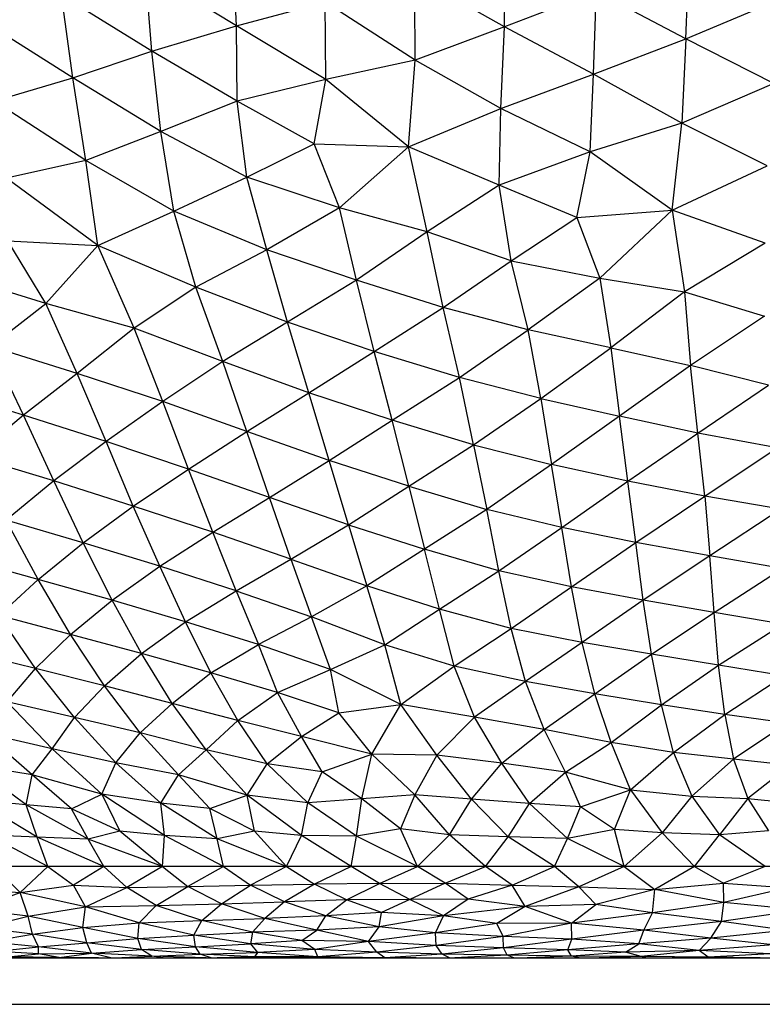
# Paper-space layout '_Posterior' of a CAD drawing. Header units: millimetres. Extents: x -187 to 213, y -209 to 424.
# Tile 3 of 26: x -19 to 13, y -209 to -167. Entities that reach past the tile are written whole.
import ezdxf

# ---------------------------------------------------------------- set-up
doc = ezdxf.new("R2010")
doc.units = ezdxf.units.MM

psp = doc.layouts.new('_Posterior')

# ---------------------------------------------------------------- linework, layer by layer
at = {"color": 7, "linetype": 'Continuous', "lineweight": 25}
for p, q in [((-9.366, -166.999), (-9.53, -163.566)), ((2.188, -167.05), (2.219, -163.439)), ((10.005, -167.562), (10.142, -163.909)), ((-9.366, -166.999), (-13.307, -164.617)), ((-13.025, -168.087), (-13.307, -164.617)), ((2.188, -167.05), (-1.683, -164.859)), ((-1.672, -168.483), (-1.683, -164.859)), ((-13.025, -168.087), (-16.916, -165.679)), ((-16.427, -169.24), (-16.916, -165.679)), ((6.14, -165.53), (2.188, -167.05)), ((6.026, -169.085), (6.14, -165.53)), ((10.005, -167.562), (6.14, -165.53)), ((10.005, -167.562), (14.003, -165.866)), ((-9.366, -166.999), (-5.544, -165.976)), ((-1.672, -168.483), (-5.544, -165.976)), ((-5.525, -169.312), (-5.544, -165.976)), ((-16.427, -169.24), (-20.402, -166.736)), ((-13.025, -168.087), (-9.366, -166.999)), ((-5.525, -169.312), (-9.366, -166.999)), ((-9.336, -170.247), (-9.366, -166.999)), ((2.188, -167.05), (-1.672, -168.483)), ((2.028, -170.57), (2.188, -167.05)), ((6.026, -169.085), (2.188, -167.05)), ((6.026, -169.085), (10.005, -167.562)), ((10.005, -167.562), (9.825, -171.196)), ((13.793, -169.489), (10.005, -167.562)), ((-16.427, -169.24), (-13.025, -168.087)), ((-9.336, -170.247), (-13.025, -168.087)), ((-12.635, -171.552), (-13.025, -168.087)), ((-1.672, -168.483), (-5.525, -169.312)), ((-1.962, -172.217), (-1.672, -168.483)), ((2.028, -170.57), (-1.672, -168.483)), ((-19.822, -170.242), (-16.427, -169.24)), ((-12.635, -171.552), (-16.427, -169.24)), ((-15.859, -172.805), (-16.427, -169.24)), ((2.028, -170.57), (6.026, -169.085)), ((5.87, -172.434), (6.026, -169.085)), ((9.825, -171.196), (6.026, -169.085)), ((-5.525, -169.312), (-9.336, -170.247)), ((-6.025, -172.086), (-5.525, -169.312)), ((-1.962, -172.217), (-5.525, -169.312)), ((13.793, -169.489), (9.825, -171.196)), ((-15.859, -172.805), (-19.822, -170.242)), ((-9.336, -170.247), (-12.635, -171.552)), ((-6.025, -172.086), (-9.336, -170.247)), ((-8.931, -173.527), (-9.336, -170.247)), ((-1.962, -172.217), (2.028, -170.57)), ((1.948, -173.864), (2.028, -170.57)), ((5.87, -172.434), (2.028, -170.57)), ((9.825, -171.196), (5.87, -172.434)), ((9.406, -174.94), (9.825, -171.196)), ((13.51, -173.038), (9.825, -171.196)), ((-12.635, -171.552), (-15.859, -172.805)), ((-8.931, -173.527), (-12.635, -171.552)), ((-12.067, -174.99), (-12.635, -171.552)), ((-8.931, -173.527), (-6.025, -172.086)), ((-6.025, -172.086), (-1.962, -172.217)), ((-4.937, -174.845), (-6.025, -172.086)), ((-1.962, -172.217), (-4.937, -174.845)), ((1.948, -173.864), (-1.962, -172.217)), ((-1.149, -175.873), (-1.962, -172.217)), ((5.87, -172.434), (1.948, -173.864)), ((5.305, -175.257), (5.87, -172.434)), ((9.406, -174.94), (5.87, -172.434)), ((-15.859, -172.805), (-19.281, -173.559)), ((-12.067, -174.99), (-15.859, -172.805)), ((-15.348, -176.47), (-15.859, -172.805)), ((9.406, -174.94), (13.51, -173.038)), ((-15.348, -176.47), (-19.281, -173.559)), ((-12.067, -174.99), (-8.931, -173.527)), ((-4.937, -174.845), (-8.931, -173.527)), ((-8.065, -176.655), (-8.931, -173.527)), ((1.948, -173.864), (-1.149, -175.873)), ((5.305, -175.257), (1.948, -173.864)), ((2.463, -177.122), (1.948, -173.864)), ((-15.348, -176.47), (-12.067, -174.99)), ((-8.065, -176.655), (-12.067, -174.99)), ((-11.125, -178.263), (-12.067, -174.99)), ((-4.937, -174.845), (-8.065, -176.655)), ((-1.149, -175.873), (-4.937, -174.845)), ((-4.201, -177.959), (-4.937, -174.845)), ((5.305, -175.257), (9.406, -174.94)), ((9.406, -174.94), (6.297, -177.869)), ((13.423, -176.371), (9.406, -174.94)), ((9.406, -174.94), (9.94, -178.466)), ((2.463, -177.122), (5.305, -175.257)), ((5.305, -175.257), (6.297, -177.869)), ((-1.149, -175.873), (-4.201, -177.959)), ((2.463, -177.122), (-1.149, -175.873)), ((-0.455, -179.135), (-1.149, -175.873)), ((-19.227, -176.271), (-15.348, -176.47)), ((-17.595, -178.968), (-19.227, -176.271)), ((-17.595, -178.968), (-15.348, -176.47)), ((-11.125, -178.263), (-15.348, -176.47)), ((-13.78, -180.025), (-15.348, -176.47)), ((13.423, -176.371), (9.94, -178.466)), ((-8.065, -176.655), (-11.125, -178.263)), ((-4.201, -177.959), (-8.065, -176.655)), ((-7.177, -179.768), (-8.065, -176.655)), ((-0.455, -179.135), (2.463, -177.122)), ((2.463, -177.122), (6.297, -177.869)), ((3.207, -180.105), (2.463, -177.122)), ((-17.595, -178.968), (-21.604, -177.734)), ((-4.201, -177.959), (-7.177, -179.768)), ((-0.455, -179.135), (-4.201, -177.959)), ((-3.431, -181.033), (-4.201, -177.959)), ((6.297, -177.869), (3.207, -180.105)), ((6.297, -177.869), (9.94, -178.466)), ((6.297, -177.869), (6.762, -180.871)), ((-11.125, -178.263), (-13.78, -180.025)), ((-7.177, -179.768), (-11.125, -178.263)), ((-9.961, -181.467), (-11.125, -178.263)), ((9.94, -178.466), (6.762, -180.871)), ((9.94, -178.466), (13.385, -179.512)), ((9.94, -178.466), (10.207, -181.638)), ((-19.971, -180.809), (-17.595, -178.968)), ((-13.78, -180.025), (-17.595, -178.968)), ((-16.24, -181.983), (-17.595, -178.968)), ((-3.431, -181.033), (-0.455, -179.135)), ((3.207, -180.105), (-0.455, -179.135)), ((0.239, -182.159), (-0.455, -179.135)), ((-7.177, -179.768), (-9.961, -181.467)), ((-3.431, -181.033), (-7.177, -179.768)), ((-6.246, -182.814), (-7.177, -179.768)), ((13.385, -179.512), (10.207, -181.638)), ((-13.78, -180.025), (-16.24, -181.983)), ((-9.961, -181.467), (-13.78, -180.025)), ((-12.544, -183.184), (-13.78, -180.025)), ((0.239, -182.159), (3.207, -180.105)), ((6.762, -180.871), (3.207, -180.105)), ((3.745, -183.053), (3.207, -180.105)), ((-16.24, -181.983), (-19.971, -180.809)), ((-18.556, -183.782), (-19.971, -180.809)), ((-6.246, -182.814), (-3.431, -181.033)), ((0.239, -182.159), (-3.431, -181.033)), ((-2.66, -183.995), (-3.431, -181.033)), ((3.745, -183.053), (6.762, -180.871)), ((6.762, -180.871), (10.207, -181.638)), ((6.762, -180.871), (7.144, -183.823)), ((-9.961, -181.467), (-12.544, -183.184)), ((-6.246, -182.814), (-9.961, -181.467)), ((-8.92, -184.486), (-9.961, -181.467)), ((-16.24, -181.983), (-18.556, -183.782)), ((-12.544, -183.184), (-16.24, -181.983)), ((-14.993, -184.919), (-16.24, -181.983)), ((10.207, -181.638), (7.144, -183.823)), ((13.556, -182.486), (10.207, -181.638)), ((10.512, -184.557), (10.207, -181.638)), ((-2.66, -183.995), (0.239, -182.159)), ((3.745, -183.053), (0.239, -182.159)), ((0.853, -185.059), (0.239, -182.159)), ((-18.556, -183.782), (-22.123, -182.669)), ((-8.92, -184.486), (-6.246, -182.814)), ((-2.66, -183.995), (-6.246, -182.814)), ((-5.372, -185.728), (-6.246, -182.814)), ((10.512, -184.557), (13.556, -182.486)), ((-12.544, -183.184), (-14.993, -184.919)), ((-8.92, -184.486), (-12.544, -183.184)), ((-11.438, -186.104), (-12.544, -183.184)), ((0.853, -185.059), (3.745, -183.053)), ((3.745, -183.053), (7.144, -183.823)), ((3.745, -183.053), (4.214, -185.903)), ((-18.556, -183.782), (-20.684, -185.568)), ((-14.993, -184.919), (-18.556, -183.782)), ((-17.247, -186.612), (-18.556, -183.782)), ((-5.372, -185.728), (-2.66, -183.995)), ((0.853, -185.059), (-2.66, -183.995)), ((-1.943, -186.835), (-2.66, -183.995)), ((7.144, -183.823), (4.214, -185.903)), ((10.512, -184.557), (7.144, -183.823)), ((7.506, -186.624), (7.144, -183.823)), ((-11.438, -186.104), (-8.92, -184.486)), ((-5.372, -185.728), (-8.92, -184.486)), ((-7.951, -187.322), (-8.92, -184.486)), ((-14.993, -184.919), (-17.247, -186.612)), ((-11.438, -186.104), (-14.993, -184.919)), ((-13.818, -187.692), (-14.993, -184.919)), ((7.506, -186.624), (10.512, -184.557)), ((13.938, -185.179), (10.512, -184.557)), ((10.814, -187.263), (10.512, -184.557)), ((-1.943, -186.835), (0.853, -185.059)), ((0.853, -185.059), (4.214, -185.903)), ((0.853, -185.059), (1.414, -187.836)), ((10.814, -187.263), (13.938, -185.179)), ((-17.247, -186.612), (-20.684, -185.568)), ((-7.951, -187.322), (-5.372, -185.728)), ((-1.943, -186.835), (-5.372, -185.728)), ((-4.548, -188.496), (-5.372, -185.728)), ((-13.818, -187.692), (-11.438, -186.104)), ((-7.951, -187.322), (-11.438, -186.104)), ((-10.389, -188.822), (-11.438, -186.104)), ((4.214, -185.903), (1.414, -187.836)), ((7.506, -186.624), (4.214, -185.903)), ((4.653, -188.616), (4.214, -185.903)), ((-17.247, -186.612), (-19.3, -188.297)), ((-13.818, -187.692), (-17.247, -186.612)), ((-15.981, -189.272), (-17.247, -186.612)), ((4.653, -188.616), (7.506, -186.624)), ((10.814, -187.263), (7.506, -186.624)), ((7.846, -189.263), (7.506, -186.624)), ((-4.548, -188.496), (-1.943, -186.835)), ((-1.943, -186.835), (1.414, -187.836)), ((-1.943, -186.835), (-1.268, -189.548)), ((-10.389, -188.822), (-7.951, -187.322)), ((-4.548, -188.496), (-7.951, -187.322)), ((-7.024, -189.979), (-7.951, -187.322)), ((7.846, -189.263), (10.814, -187.263)), ((14.094, -187.833), (10.814, -187.263)), ((10.814, -187.263), (11.031, -189.838)), ((-15.981, -189.272), (-13.818, -187.692)), ((-10.389, -188.822), (-13.818, -187.692)), ((-12.674, -190.283), (-13.818, -187.692)), ((1.414, -187.836), (-1.268, -189.548)), ((4.653, -188.616), (1.414, -187.836)), ((1.944, -190.478), (1.414, -187.836)), ((14.094, -187.833), (11.031, -189.838)), ((-15.981, -189.272), (-19.3, -188.297)), ((-17.919, -190.854), (-19.3, -188.297)), ((-7.024, -189.979), (-4.548, -188.496)), ((-4.548, -188.496), (-1.268, -189.548)), ((-4.548, -188.496), (-3.751, -191.133)), ((1.944, -190.478), (4.653, -188.616)), ((7.846, -189.263), (4.653, -188.616)), ((5.069, -191.178), (4.653, -188.616)), ((-12.674, -190.283), (-10.389, -188.822)), ((-7.024, -189.979), (-10.389, -188.822)), ((-9.378, -191.343), (-10.389, -188.822)), ((-17.919, -190.854), (-15.981, -189.272)), ((-12.674, -190.283), (-15.981, -189.272)), ((-14.73, -191.752), (-15.981, -189.272)), ((-1.268, -189.548), (-3.751, -191.133)), ((1.944, -190.478), (-1.268, -189.548)), ((-0.619, -192.135), (-1.268, -189.548)), ((5.069, -191.178), (7.846, -189.263)), ((11.031, -189.838), (7.846, -189.263)), ((8.162, -191.75), (7.846, -189.263)), ((-17.919, -190.854), (-21.142, -189.961)), ((-9.378, -191.343), (-7.024, -189.979)), ((-7.024, -189.979), (-3.751, -191.133)), ((-7.024, -189.979), (-6.131, -192.46)), ((11.031, -189.838), (8.162, -191.75)), ((14.151, -190.379), (11.031, -189.838)), ((11.214, -192.274), (11.031, -189.838)), ((-14.73, -191.752), (-12.674, -190.283)), ((-9.378, -191.343), (-12.674, -190.283)), ((-11.564, -192.681), (-12.674, -190.283)), ((-0.619, -192.135), (1.944, -190.478)), ((5.069, -191.178), (1.944, -190.478)), ((2.463, -192.966), (1.944, -190.478)), ((11.214, -192.274), (14.151, -190.379)), ((-19.62, -192.416), (-17.919, -190.854)), ((-14.73, -191.752), (-17.919, -190.854)), ((-16.519, -193.234), (-17.919, -190.854)), ((-3.751, -191.133), (-6.131, -192.46)), ((-0.619, -192.135), (-3.751, -191.133)), ((-2.977, -193.678), (-3.751, -191.133)), ((2.463, -192.966), (5.069, -191.178)), ((8.162, -191.75), (5.069, -191.178)), ((5.526, -193.571), (5.069, -191.178)), ((-16.519, -193.234), (-14.73, -191.752)), ((-11.564, -192.681), (-14.73, -191.752)), ((-13.467, -194.054), (-14.73, -191.752)), ((-11.564, -192.681), (-9.378, -191.343)), ((-9.378, -191.343), (-6.131, -192.46)), ((-9.378, -191.343), (-8.424, -193.654)), ((8.162, -191.75), (5.526, -193.571)), ((11.214, -192.274), (8.162, -191.75)), ((8.513, -194.081), (8.162, -191.75)), ((-2.977, -193.678), (-0.619, -192.135)), ((2.463, -192.966), (-0.619, -192.135)), ((0.006, -194.599), (-0.619, -192.135)), ((-16.519, -193.234), (-19.62, -192.416)), ((-18.037, -194.693), (-19.62, -192.416)), ((-6.131, -192.46), (-8.424, -193.654)), ((-2.977, -193.678), (-6.131, -192.46)), ((-5.323, -194.73), (-6.131, -192.46)), ((8.513, -194.081), (11.214, -192.274)), ((14.182, -192.776), (11.214, -192.274)), ((11.412, -194.556), (11.214, -192.274)), ((-13.467, -194.054), (-11.564, -192.681)), ((-8.424, -193.654), (-11.564, -192.681)), ((-10.48, -194.886), (-11.564, -192.681)), ((0.006, -194.599), (2.463, -192.966)), ((5.526, -193.571), (2.463, -192.966)), ((3.089, -195.25), (2.463, -192.966)), ((11.412, -194.556), (14.182, -192.776)), ((-18.037, -194.693), (-16.519, -193.234)), ((-13.467, -194.054), (-16.519, -193.234)), ((-15.058, -195.441), (-16.519, -193.234)), ((-10.48, -194.886), (-8.424, -193.654)), ((-5.323, -194.73), (-8.424, -193.654)), ((-7.608, -195.727), (-8.424, -193.654)), ((-5.323, -194.73), (-2.977, -193.678)), ((0.006, -194.599), (-2.977, -193.678)), ((-2.286, -196.251), (-2.977, -193.678)), ((5.526, -193.571), (3.089, -195.25)), ((8.513, -194.081), (5.526, -193.571)), ((6.079, -195.792), (5.526, -193.571)), ((-18.037, -194.693), (-21.051, -193.95)), ((-15.058, -195.441), (-13.467, -194.054)), ((-10.48, -194.886), (-13.467, -194.054)), ((-12.14, -196.195), (-13.467, -194.054)), ((6.079, -195.792), (8.513, -194.081)), ((11.412, -194.556), (8.513, -194.081)), ((8.944, -196.264), (8.513, -194.081)), ((-19.262, -196.126), (-18.037, -194.693)), ((-15.058, -195.441), (-18.037, -194.693)), ((-16.359, -196.802), (-18.037, -194.693)), ((-7.608, -195.727), (-5.323, -194.73)), ((-2.286, -196.251), (-5.323, -194.73)), ((-4.956, -196.603), (-5.323, -194.73)), ((-2.286, -196.251), (0.006, -194.599)), ((3.089, -195.25), (0.006, -194.599)), ((0.891, -196.797), (0.006, -194.599)), ((8.944, -196.264), (11.412, -194.556)), ((14.224, -195.006), (11.412, -194.556)), ((11.683, -196.673), (11.412, -194.556)), ((-12.14, -196.195), (-10.48, -194.886)), ((-7.608, -195.727), (-10.48, -194.886)), ((-9.317, -196.928), (-10.48, -194.886)), ((11.683, -196.673), (14.224, -195.006)), ((-16.359, -196.802), (-15.058, -195.441)), ((-12.14, -196.195), (-15.058, -195.441)), ((-13.517, -197.468), (-15.058, -195.441)), ((3.089, -195.25), (0.891, -196.797)), ((6.079, -195.792), (3.089, -195.25)), ((3.89, -197.32), (3.089, -195.25)), ((-9.317, -196.928), (-7.608, -195.727)), ((-4.956, -196.603), (-7.608, -195.727)), ((-6.574, -197.62), (-7.608, -195.727)), ((3.89, -197.32), (6.079, -195.792)), ((8.944, -196.264), (6.079, -195.792)), ((6.785, -197.876), (6.079, -195.792)), ((-16.359, -196.802), (-19.262, -196.126)), ((-17.32, -198.149), (-19.262, -196.126)), ((-13.517, -197.468), (-12.14, -196.195)), ((-9.317, -196.928), (-12.14, -196.195)), ((-10.675, -198.195), (-12.14, -196.195)), ((-4.956, -196.603), (-2.286, -196.251)), ((-3.541, -198.385), (-2.286, -196.251)), ((0.891, -196.797), (-2.286, -196.251)), ((-0.737, -198.434), (-2.286, -196.251)), ((6.785, -197.876), (8.944, -196.264)), ((11.683, -196.673), (8.944, -196.264)), ((9.471, -198.317), (8.944, -196.264)), ((-17.32, -198.149), (-16.359, -196.802)), ((-13.517, -197.468), (-16.359, -196.802)), ((-14.569, -198.752), (-16.359, -196.802)), ((-6.574, -197.62), (-4.956, -196.603)), ((-3.541, -198.385), (-4.956, -196.603)), ((0.891, -196.797), (-0.737, -198.434)), ((3.89, -197.32), (0.891, -196.797)), ((2.07, -198.773), (0.891, -196.797)), ((9.471, -198.317), (11.683, -196.673)), ((14.376, -197.047), (11.683, -196.673)), ((11.683, -196.673), (12.053, -198.595)), ((-10.675, -198.195), (-9.317, -196.928)), ((-6.574, -197.62), (-9.317, -196.928)), ((-8.043, -198.798), (-9.317, -196.928)), ((14.376, -197.047), (12.053, -198.595)), ((-17.32, -198.149), (-20.242, -197.472)), ((-18.178, -199.28), (-20.242, -197.472)), ((-14.569, -198.752), (-13.517, -197.468)), ((-10.675, -198.195), (-13.517, -197.468)), ((-11.876, -199.275), (-13.517, -197.468)), ((-8.043, -198.798), (-6.574, -197.62)), ((-3.541, -198.385), (-6.574, -197.62)), ((-5.677, -199.147), (-6.574, -197.62)), ((2.07, -198.773), (3.89, -197.32)), ((6.785, -197.876), (3.89, -197.32)), ((4.817, -199.158), (3.89, -197.32)), ((4.817, -199.158), (6.785, -197.876)), ((9.471, -198.317), (6.785, -197.876)), ((7.621, -199.923), (6.785, -197.876)), ((-18.178, -199.28), (-17.32, -198.149)), ((-14.569, -198.752), (-17.32, -198.149)), ((-15.176, -200.112), (-17.32, -198.149)), ((-11.876, -199.275), (-10.675, -198.195)), ((-8.043, -198.798), (-10.675, -198.195)), ((-8.916, -200.144), (-10.675, -198.195)), ((-5.677, -199.147), (-3.541, -198.385)), ((-3.968, -200.308), (-3.541, -198.385)), ((-0.737, -198.434), (-3.541, -198.385)), ((-1.683, -200.13), (-3.541, -198.385)), ((-0.737, -198.434), (-1.683, -200.13)), ((2.07, -198.773), (-0.737, -198.434)), ((0.766, -200.33), (-0.737, -198.434)), ((7.621, -199.923), (9.471, -198.317)), ((12.053, -198.595), (9.471, -198.317)), ((9.471, -198.317), (10.264, -200.195)), ((-18.178, -199.28), (-20.776, -198.844)), ((-18.434, -200.572), (-20.776, -198.844)), ((-15.176, -200.112), (-14.569, -198.752)), ((-11.876, -199.275), (-14.569, -198.752)), ((-12.635, -200.498), (-14.569, -198.752)), ((-8.916, -200.144), (-8.043, -198.798)), ((-5.677, -199.147), (-8.043, -198.798)), ((-6.295, -200.479), (-8.043, -198.798)), ((0.766, -200.33), (2.07, -198.773)), ((4.817, -199.158), (2.07, -198.773)), ((3.257, -200.517), (2.07, -198.773)), ((12.053, -198.595), (10.264, -200.195)), ((14.483, -198.863), (12.053, -198.595)), ((12.053, -198.595), (12.671, -200.296)), ((14.483, -198.863), (12.671, -200.296)), ((-18.434, -200.572), (-18.178, -199.28)), ((-15.176, -200.112), (-18.178, -199.28)), ((-16.477, -200.737), (-18.178, -199.28)), ((-12.635, -200.498), (-11.876, -199.275)), ((-8.916, -200.144), (-11.876, -199.275)), ((-10.518, -200.726), (-11.876, -199.275)), ((-6.295, -200.479), (-5.677, -199.147)), ((-3.968, -200.308), (-5.677, -199.147)), ((3.257, -200.517), (4.817, -199.158)), ((7.621, -199.923), (4.817, -199.158)), ((5.461, -200.653), (4.817, -199.158)), ((-16.477, -200.737), (-15.176, -200.112)), ((-12.635, -200.498), (-15.176, -200.112)), ((-12.475, -201.894), (-15.176, -200.112)), ((-15.176, -200.112), (-14.394, -201.702)), ((-10.518, -200.726), (-8.916, -200.144)), ((-6.295, -200.479), (-8.916, -200.144)), ((-6.574, -201.888), (-8.916, -200.144)), ((-8.588, -201.705), (-8.916, -200.144)), ((-1.683, -200.13), (-3.968, -200.308)), ((-1.683, -200.13), (-2.305, -201.6)), ((0.766, -200.33), (-1.683, -200.13)), ((-0.184, -201.862), (-1.683, -200.13)), ((5.461, -200.653), (7.621, -199.923)), ((6.93, -201.629), (7.621, -199.923)), ((7.621, -199.923), (10.264, -200.195)), ((7.621, -199.923), (8.986, -201.781)), ((10.264, -200.195), (8.986, -201.781)), ((10.264, -200.195), (12.671, -200.296)), ((10.264, -200.195), (11.454, -201.865)), ((-18.434, -200.572), (-20.639, -200.353)), ((-17.957, -201.96), (-20.639, -200.353)), ((-16.477, -200.737), (-18.434, -200.572)), ((-15.771, -202.049), (-18.434, -200.572)), ((-17.957, -201.96), (-18.434, -200.572)), ((-10.518, -200.726), (-12.635, -200.498)), ((-10.198, -202.029), (-12.635, -200.498)), ((-12.475, -201.894), (-12.635, -200.498)), ((-6.574, -201.888), (-6.295, -200.479)), ((-3.968, -200.308), (-6.295, -200.479)), ((-4.19, -201.916), (-6.295, -200.479)), ((-4.19, -201.916), (-3.968, -200.308)), ((-2.305, -201.6), (-3.968, -200.308)), ((-0.184, -201.862), (0.766, -200.33)), ((3.257, -200.517), (0.766, -200.33)), ((2.337, -201.944), (0.766, -200.33)), ((2.337, -201.944), (3.257, -200.517)), ((5.461, -200.653), (3.257, -200.517)), ((4.901, -202.019), (3.257, -200.517)), ((4.901, -202.019), (5.461, -200.653)), ((6.93, -201.629), (5.461, -200.653)), ((12.671, -200.296), (11.454, -201.865)), ((12.671, -200.296), (14.956, -200.514)), ((12.671, -200.296), (13.568, -201.687)), ((-14.394, -201.702), (-16.477, -200.737)), ((-15.771, -202.049), (-16.477, -200.737)), ((-8.588, -201.705), (-10.518, -200.726)), ((-10.198, -202.029), (-10.518, -200.726)), ((-17.957, -201.96), (-20.063, -201.869)), ((-17.503, -203.227), (-20.063, -201.869)), ((-14.394, -201.702), (-15.771, -202.049)), ((-12.475, -201.894), (-14.394, -201.702)), ((-12.559, -203.227), (-14.394, -201.702)), ((-12.559, -203.227), (-12.475, -201.894)), ((-10.198, -202.029), (-12.475, -201.894)), ((-9.935, -203.227), (-12.475, -201.894)), ((-8.588, -201.705), (-10.198, -202.029)), ((-6.574, -201.888), (-8.588, -201.705)), ((-7.219, -203.227), (-8.588, -201.705)), ((-7.219, -203.227), (-6.574, -201.888)), ((-4.19, -201.916), (-6.574, -201.888)), ((-4.422, -203.227), (-6.574, -201.888)), ((-4.422, -203.227), (-4.19, -201.916)), ((-2.305, -201.6), (-4.19, -201.916)), ((-1.561, -203.227), (-4.19, -201.916)), ((-0.184, -201.862), (-2.305, -201.6)), ((-1.561, -203.227), (-2.305, -201.6)), ((-1.561, -203.227), (-0.184, -201.862)), ((2.337, -201.944), (-0.184, -201.862)), ((1.361, -203.227), (-0.184, -201.862)), ((1.361, -203.227), (2.337, -201.944)), ((4.901, -202.019), (2.337, -201.944)), ((4.332, -203.227), (2.337, -201.944)), ((6.93, -201.629), (4.901, -202.019)), ((8.986, -201.781), (6.93, -201.629)), ((7.338, -203.227), (6.93, -201.629)), ((7.338, -203.227), (8.986, -201.781)), ((11.454, -201.865), (8.986, -201.781)), ((10.371, -203.227), (8.986, -201.781)), ((10.371, -203.227), (11.454, -201.865)), ((13.568, -201.687), (11.454, -201.865)), ((13.415, -203.227), (11.454, -201.865)), ((-15.771, -202.049), (-17.957, -201.96)), ((-15.084, -203.227), (-17.957, -201.96)), ((-17.503, -203.227), (-17.957, -201.96)), ((-12.559, -203.227), (-15.771, -202.049)), ((-15.084, -203.227), (-15.771, -202.049)), ((-7.219, -203.227), (-10.198, -202.029)), ((-9.935, -203.227), (-10.198, -202.029)), ((4.332, -203.227), (4.901, -202.019)), ((7.338, -203.227), (4.901, -202.019)), ((64.177, -203.227), (-35.794, -203.227)), ((-19.803, -203.227), (-18.697, -204.347)), ((-17.503, -203.227), (-18.697, -204.347)), ((-17.503, -203.227), (-16.401, -204.034)), ((-15.084, -203.227), (-16.401, -204.034)), ((-15.084, -203.227), (-14.096, -204.126)), ((-12.559, -203.227), (-14.096, -204.126)), ((-12.559, -203.227), (-11.461, -204.084)), ((-9.935, -203.227), (-11.461, -204.084)), ((-9.935, -203.227), (-8.76, -204.034)), ((-7.219, -203.227), (-8.76, -204.034)), ((-7.219, -203.227), (-6.013, -203.983)), ((-4.422, -203.227), (-6.013, -203.983)), ((-3.206, -203.953), (-4.422, -203.227)), ((-3.206, -203.953), (-1.561, -203.227)), ((-0.375, -203.942), (-1.561, -203.227)), ((-0.375, -203.942), (1.361, -203.227)), ((2.509, -204.03), (1.361, -203.227)), ((2.509, -204.03), (4.332, -203.227)), ((5.381, -204.1), (4.332, -203.227)), ((7.338, -203.227), (5.381, -204.1)), ((7.338, -203.227), (8.666, -204.22)), ((10.371, -203.227), (8.666, -204.22)), ((10.371, -203.227), (11.626, -203.95)), ((13.415, -203.227), (11.626, -203.95)), ((-18.697, -204.347), (-16.401, -204.034)), ((-15.882, -204.96), (-16.401, -204.034)), ((-16.401, -204.034), (-14.096, -204.126)), ((-11.461, -204.084), (-8.76, -204.034)), ((-10.022, -204.831), (-8.76, -204.034)), ((-8.76, -204.034), (-6.013, -203.983)), ((-7.295, -204.749), (-8.76, -204.034)), ((-6.013, -203.983), (-7.295, -204.749)), ((-3.206, -203.953), (-6.013, -203.983)), ((-4.628, -204.655), (-6.013, -203.983)), ((-4.628, -204.655), (-3.206, -203.953)), ((-3.206, -203.953), (-0.375, -203.942)), ((-1.893, -204.641), (-3.206, -203.953)), ((-0.375, -203.942), (-1.893, -204.641)), ((0.617, -204.629), (-0.375, -203.942)), ((-0.375, -203.942), (2.509, -204.03)), ((2.509, -204.03), (0.617, -204.629)), ((2.509, -204.03), (5.381, -204.1)), ((3.07, -204.948), (2.509, -204.03)), ((8.666, -204.22), (11.626, -203.95)), ((11.626, -203.95), (14.384, -204.14)), ((11.637, -204.773), (11.626, -203.95)), ((-21.226, -204.169), (-18.697, -204.347)), ((-20.711, -205.073), (-18.697, -204.347)), ((-15.882, -204.96), (-18.697, -204.347)), ((-18.346, -205.369), (-18.697, -204.347)), ((-15.882, -204.96), (-14.096, -204.126)), ((-14.096, -204.126), (-11.461, -204.084)), ((-12.838, -204.907), (-14.096, -204.126)), ((-12.838, -204.907), (-11.461, -204.084)), ((-10.022, -204.831), (-11.461, -204.084)), ((5.381, -204.1), (3.07, -204.948)), ((5.381, -204.1), (8.666, -204.22)), ((6.114, -204.868), (5.381, -204.1)), ((8.666, -204.22), (6.114, -204.868)), ((8.567, -205.219), (8.666, -204.22)), ((11.637, -204.773), (8.666, -204.22)), ((14.384, -204.14), (11.637, -204.773)), ((-15.882, -204.96), (-12.838, -204.907)), ((-13.562, -205.653), (-12.838, -204.907)), ((-12.838, -204.907), (-10.022, -204.831)), ((-10.869, -205.549), (-12.838, -204.907)), ((-10.869, -205.549), (-10.022, -204.831)), ((-10.022, -204.831), (-7.295, -204.749)), ((-8.146, -205.459), (-10.022, -204.831)), ((-7.295, -204.749), (-8.146, -205.459)), ((-4.628, -204.655), (-7.295, -204.749)), ((-5.521, -205.355), (-7.295, -204.749)), ((-5.521, -205.355), (-4.628, -204.655)), ((-1.893, -204.641), (-4.628, -204.655)), ((-3.122, -205.207), (-4.628, -204.655)), ((-1.893, -204.641), (-3.122, -205.207)), ((0.617, -204.629), (-1.893, -204.641)), ((-0.444, -205.35), (-1.893, -204.641)), ((0.617, -204.629), (-0.444, -205.35)), ((3.07, -204.948), (0.617, -204.629)), ((6.114, -204.868), (3.07, -204.948)), ((5.065, -205.664), (6.114, -204.868)), ((8.567, -205.219), (6.114, -204.868)), ((11.637, -204.773), (8.567, -205.219)), ((11.534, -205.593), (11.637, -204.773)), ((15.029, -205.104), (11.637, -204.773)), ((-18.346, -205.369), (-20.711, -205.073)), ((-18.346, -205.369), (-15.882, -204.96)), ((-15.992, -205.846), (-15.882, -204.96)), ((-13.562, -205.653), (-15.882, -204.96)), ((-3.122, -205.207), (-5.521, -205.355)), ((-3.221, -205.822), (-3.122, -205.207)), ((-0.444, -205.35), (-3.122, -205.207)), ((3.07, -204.948), (-0.444, -205.35)), ((3.07, -204.948), (1.853, -205.674)), ((5.065, -205.664), (3.07, -204.948)), ((8.567, -205.219), (5.065, -205.664)), ((8.193, -205.971), (8.567, -205.219)), ((11.534, -205.593), (8.567, -205.219)), ((15.029, -205.104), (11.534, -205.593)), ((-20.414, -205.865), (-18.346, -205.369)), ((-15.992, -205.846), (-18.346, -205.369)), ((-18.159, -206.145), (-18.346, -205.369)), ((-15.992, -205.846), (-13.562, -205.653)), ((-13.62, -206.322), (-13.562, -205.653)), ((-13.562, -205.653), (-10.869, -205.549)), ((-11.213, -206.178), (-13.562, -205.653)), ((-11.213, -206.178), (-10.869, -205.549)), ((-10.869, -205.549), (-8.146, -205.459)), ((-8.687, -206.054), (-10.869, -205.549)), ((-8.146, -205.459), (-8.687, -206.054)), ((-5.521, -205.355), (-8.146, -205.459)), ((-5.91, -205.971), (-8.146, -205.459)), ((-5.91, -205.971), (-5.521, -205.355)), ((-3.221, -205.822), (-5.521, -205.355)), ((-0.444, -205.35), (-3.221, -205.822)), ((-0.798, -206.088), (-0.444, -205.35)), ((1.853, -205.674), (-0.798, -206.088)), ((1.853, -205.674), (-0.444, -205.35)), ((5.065, -205.664), (1.853, -205.674)), ((2.131, -206.237), (1.853, -205.674)), ((5.065, -205.664), (2.131, -206.237)), ((8.193, -205.971), (5.065, -205.664)), ((5.088, -206.351), (5.065, -205.664)), ((11.534, -205.593), (8.193, -205.971)), ((11.073, -206.306), (11.534, -205.593)), ((14.277, -205.977), (11.534, -205.593)), ((-18.159, -206.145), (-20.414, -205.865)), ((-20.124, -206.472), (-18.159, -206.145)), ((-18.159, -206.145), (-15.992, -205.846)), ((-15.828, -206.507), (-18.159, -206.145)), ((-17.907, -206.682), (-18.159, -206.145)), ((-13.62, -206.322), (-15.992, -205.846)), ((-15.828, -206.507), (-15.992, -205.846)), ((-13.62, -206.322), (-11.213, -206.178)), ((-11.213, -206.178), (-8.687, -206.054)), ((-8.764, -206.564), (-11.213, -206.178)), ((-11.14, -206.68), (-11.213, -206.178)), ((-8.687, -206.054), (-8.764, -206.564)), ((-5.91, -205.971), (-8.687, -206.054)), ((-6.547, -206.417), (-8.687, -206.054)), ((-6.547, -206.417), (-5.91, -205.971)), ((-3.221, -205.822), (-5.91, -205.971)), ((-3.682, -206.452), (-5.91, -205.971)), ((-3.682, -206.452), (-3.221, -205.822)), ((-0.798, -206.088), (-3.682, -206.452)), ((-0.798, -206.088), (-3.221, -205.822)), ((2.131, -206.237), (-0.798, -206.088)), ((-0.76, -206.624), (-0.798, -206.088)), ((8.193, -205.971), (5.088, -206.351)), ((7.972, -206.555), (8.193, -205.971)), ((11.073, -206.306), (8.193, -205.971)), ((14.277, -205.977), (11.073, -206.306)), ((-17.907, -206.682), (-20.124, -206.472)), ((-17.907, -206.682), (-15.828, -206.507)), ((-15.828, -206.507), (-13.62, -206.322)), ((-13.467, -206.808), (-15.828, -206.507)), ((-15.626, -206.959), (-15.828, -206.507)), ((-11.14, -206.68), (-13.62, -206.322)), ((-13.467, -206.808), (-13.62, -206.322)), ((-11.14, -206.68), (-8.764, -206.564)), ((-6.547, -206.417), (-8.764, -206.564)), ((-5.99, -206.808), (-8.764, -206.564)), ((-8.764, -206.564), (-8.458, -206.926)), ((-3.682, -206.452), (-6.547, -206.417)), ((-5.99, -206.808), (-6.547, -206.417)), ((-3.682, -206.452), (-5.99, -206.808)), ((-0.76, -206.624), (-3.682, -206.452)), ((-3.324, -206.921), (-3.682, -206.452)), ((2.131, -206.237), (-0.76, -206.624)), ((5.088, -206.351), (2.131, -206.237)), ((2.139, -206.725), (2.131, -206.237)), ((5.088, -206.351), (2.139, -206.725)), ((4.908, -206.813), (5.088, -206.351)), ((7.972, -206.555), (4.908, -206.813)), ((7.972, -206.555), (5.088, -206.351)), ((7.396, -206.912), (7.972, -206.555)), ((11.073, -206.306), (7.972, -206.555)), ((10.581, -206.846), (7.972, -206.555)), ((10.581, -206.846), (11.073, -206.306)), ((13.766, -206.6), (10.581, -206.846)), ((13.766, -206.6), (11.073, -206.306)), ((-19.822, -206.884), (-17.907, -206.682)), ((-17.907, -206.987), (-19.822, -206.884)), ((-19.235, -207.121), (-17.907, -206.987)), ((-15.626, -206.959), (-17.907, -206.682)), ((-17.907, -206.987), (-17.907, -206.682)), ((-17.907, -206.987), (-15.626, -206.959)), ((-17.019, -207.145), (-17.907, -206.987)), ((-17.019, -207.145), (-15.626, -206.959)), ((-15.626, -206.959), (-13.467, -206.808)), ((-13.017, -207.094), (-15.626, -206.959)), ((-14.784, -207.163), (-15.626, -206.959)), ((-13.467, -206.808), (-11.14, -206.68)), ((-10.942, -207.005), (-13.467, -206.808)), ((-13.017, -207.094), (-13.467, -206.808)), ((-13.017, -207.094), (-10.942, -207.005)), ((-8.458, -206.926), (-11.14, -206.68)), ((-10.942, -207.005), (-11.14, -206.68)), ((-10.942, -207.005), (-8.458, -206.926)), ((-8.596, -207.119), (-10.942, -207.005)), ((-10.469, -207.163), (-10.942, -207.005)), ((-8.458, -206.926), (-8.596, -207.119)), ((-5.99, -206.808), (-8.458, -206.926)), ((-5.861, -207.11), (-8.458, -206.926)), ((-3.324, -206.921), (-5.99, -206.808)), ((-5.861, -207.11), (-5.99, -206.808)), ((-3.324, -206.921), (-5.861, -207.11)), ((-0.76, -206.624), (-3.324, -206.921)), ((-0.509, -206.998), (-3.324, -206.921)), ((-2.977, -207.153), (-3.324, -206.921)), ((-0.509, -206.998), (-2.977, -207.153)), ((2.139, -206.725), (-0.76, -206.624)), ((-0.509, -206.998), (-0.76, -206.624)), ((2.139, -206.725), (-0.509, -206.998)), ((2.299, -207.048), (-0.509, -206.998)), ((-0.182, -207.163), (-0.509, -206.998)), ((4.908, -206.813), (2.139, -206.725)), ((2.299, -207.048), (2.139, -206.725)), ((4.908, -206.813), (2.299, -207.048)), ((7.396, -206.912), (4.908, -206.813)), ((5.065, -207.089), (4.908, -206.813)), ((7.396, -206.912), (5.065, -207.089)), ((10.581, -206.846), (7.396, -206.912)), ((8.075, -207.107), (7.396, -206.912)), ((10.581, -206.846), (8.075, -207.107)), ((13.636, -206.989), (10.581, -206.846)), ((10.955, -207.128), (10.581, -206.846)), ((13.636, -206.989), (10.955, -207.128)), ((-81.622, -207.163), (108.378, -207.163)), ((-17.019, -207.145), (-19.235, -207.121)), ((-17.623, -207.163), (-17.019, -207.145)), ((-15.315, -207.163), (-17.019, -207.145)), ((-16.679, -207.163), (-17.019, -207.145)), ((-14.629, -207.163), (-13.017, -207.094)), ((-10.674, -207.163), (-13.017, -207.094)), ((-12.529, -207.163), (-13.017, -207.094)), ((-8.596, -207.119), (-10.209, -207.163)), ((-5.861, -207.11), (-8.596, -207.119)), ((-8.024, -207.163), (-8.596, -207.119)), ((-5.861, -207.11), (-7.114, -207.163)), ((-2.977, -207.153), (-5.861, -207.11)), ((-5.332, -207.163), (-5.861, -207.11)), ((-2.977, -207.153), (-3.735, -207.163)), ((-1.621, -207.163), (-2.977, -207.153)), ((-2.594, -207.163), (-2.977, -207.153)), ((2.299, -207.048), (0.043, -207.163)), ((5.065, -207.089), (2.299, -207.048)), ((2.592, -207.163), (2.299, -207.048)), ((5.065, -207.089), (3.159, -207.163)), ((8.075, -207.107), (5.065, -207.089)), ((5.408, -207.163), (5.065, -207.089)), ((8.075, -207.107), (6.261, -207.163)), ((10.955, -207.128), (8.075, -207.107)), ((8.272, -207.163), (8.075, -207.107)), ((10.955, -207.128), (9.417, -207.163)), ((13.208, -207.163), (10.955, -207.128)), ((11.065, -207.163), (10.955, -207.128)), ((-81.622, -209.163), (108.378, -209.163))]:
    psp.add_line(p, q, dxfattribs=at)

doc.saveas('drawing.dxf')
